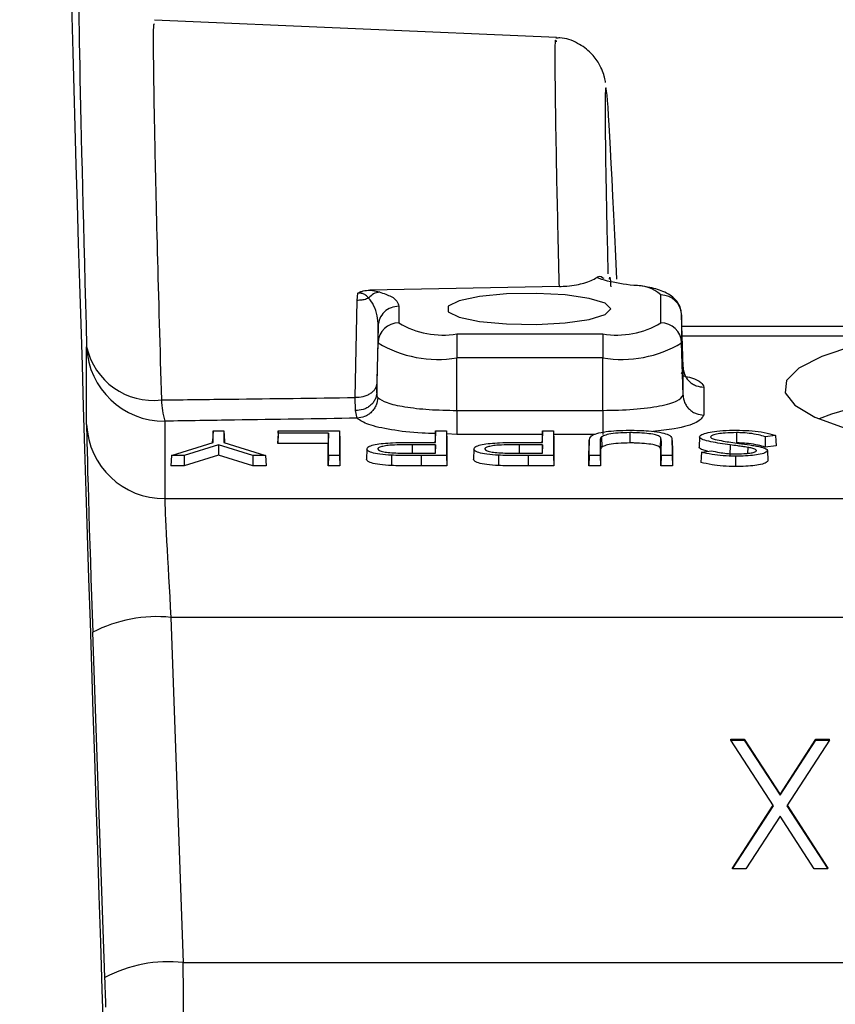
# Model space of a CAD drawing. Header units: inches. Extents: x 0.4 to 16.6, y 0.2 to 10.8.
# Tile 20 of 28: x 12.686 to 13.077, y 6.173 to 6.645. Entities that reach past the tile are written whole.
import ezdxf

# ---------------------------------------------------------------- set-up
doc = ezdxf.new("R2010")
doc.units = ezdxf.units.IN
doc.header["$MEASUREMENT"] = 0
doc.layers.add('SLD-0', color=7, linetype='Continuous', lineweight=25)
doc.styles.add('SLDTEXTSTYLE0', font='TXT', dxfattribs={"width": 0.75})
doc.dimstyles.new('SLDDIMSTYLE0', dxfattribs={"dimtxt": 0.1458333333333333, "dimasz": 0.13, "dimexe": 0, "dimexo": 0.0625, "dimgap": 0.03645833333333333, "dimtad": 0, "dimtih": 1, "dimtoh": 1, "dimdec": 1, "dimlfac": 2, "dimrnd": 1e-09, "dimzin": 12, "dimdsep": 46, "dimtxsty": 'SLDTEXTSTYLE0', "dimsah": 1, "dimcen": 0.09, "dimadec": 0, "dimazin": 3, "dimtfac": 1, "dimtdec": 1, "dimtofl": 0, "dimtmove": 0, "dimatfit": 3, "dimfxl": 0, "dimfrac": 2, "dimtolj": 1, "dimtzin": 12, "dimarcsym": 0})

# ---------------------------------------------------------------- blocks, each defined once
blk = doc.blocks.new('_D_7')
at = {"layer": 'SLD-0'}
for p, q in [((10.46279533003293, 7.186653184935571), (10.46279533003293, 9.3558605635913)), ((13.74325259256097, 5.499658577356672), (13.74325259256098, 9.355860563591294)), ((10.46279533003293, 9.2308605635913), (11.8079245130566, 9.230860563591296)), ((11.9774541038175, 9.230860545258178), (11.93309646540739, 9.230860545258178)), ((11.93309646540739, 9.230860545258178), (11.93309646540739, 8.999147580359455)), ((12.30071800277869, 9.230860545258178), (12.3450756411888, 9.230860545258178)), ((12.3450756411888, 9.230860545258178), (12.3450756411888, 8.999147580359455)), ((13.74325259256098, 9.230860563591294), (12.47024762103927, 9.230860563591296)), ((11.93309646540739, 8.999147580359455), (11.9774541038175, 8.999147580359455)), ((12.3450756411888, 8.999147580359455), (12.30071800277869, 8.999147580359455))]:
    blk.add_line(p, q, dxfattribs=at)
for points in [[(10.46279533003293, 9.2308605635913), (10.59279533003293, 9.2108605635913), (10.59279533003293, 9.2508605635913)], [(13.74325259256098, 9.230860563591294), (13.61325259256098, 9.250860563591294), (13.61325259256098, 9.210860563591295)]]:
    blk.add_solid(points, dxfattribs=at)
at = {"layer": 'SLD-0', "char_height": 0.1458333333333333, "attachment_point": 1, "style": 'SLDTEXTSTYLE0'}
for s, insert in [('6.6', (12.00446028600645, 9.448421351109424)), ('167', (11.9774541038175, 9.187136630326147))]:
    blk.add_mtext(s, dxfattribs=dict(at, insert=insert))

msp = doc.modelspace()

# ---------------------------------------------------------------- linework, layer by layer
at = {"color": 7, "linetype": 'Continuous', "lineweight": 25}
for p, q in [((12.94350402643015, 6.636150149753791), (12.75091719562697, 6.64455867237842)), ((12.96637621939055, 6.520752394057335), (12.96586997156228, 6.520989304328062)), ((12.94493075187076, 6.516958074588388), (12.85411796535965, 6.515193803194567)), ((12.84705636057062, 6.463726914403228), (12.84799833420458, 6.51029594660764)), ((12.84799833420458, 6.51029594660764), (12.84833962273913, 6.513677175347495)), ((12.99355376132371, 6.499513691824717), (12.99355376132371, 6.512870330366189)), ((12.86803689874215, 6.507503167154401), (12.86803689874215, 6.499513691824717)), ((13.00422111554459, 6.478184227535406), (13.00354984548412, 6.503347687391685)), ((13.00355033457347, 6.503311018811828), (13.00355033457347, 6.489954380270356)), ((13.004218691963, 6.478256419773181), (13.00355033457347, 6.503311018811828)), ((12.85804033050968, 6.497943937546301), (12.85748912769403, 6.470649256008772)), ((12.85804032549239, 6.489954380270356), (12.85804032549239, 6.497943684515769)), ((13.18232509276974, 6.497765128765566), (13.00369876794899, 6.497765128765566)), ((12.89579533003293, 6.494217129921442), (12.96579533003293, 6.494217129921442)), ((12.89579533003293, 6.494217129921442), (12.89579533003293, 6.482750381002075)), ((12.96579533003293, 6.494217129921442), (12.96579533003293, 6.482750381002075)), ((12.71837270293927, 6.450833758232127), (12.71837270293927, 6.487956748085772)), ((12.85740271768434, 6.466052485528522), (12.85804032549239, 6.489954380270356)), ((13.00421869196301, 6.464899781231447), (13.00355033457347, 6.489954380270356)), ((12.96579533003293, 6.482750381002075), (12.89579533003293, 6.482750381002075)), ((12.89579533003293, 6.45756825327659), (12.89579533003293, 6.482750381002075)), ((12.96579533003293, 6.457568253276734), (12.96579533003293, 6.482750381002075)), ((13.004218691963, 6.464899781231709), (13.004218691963, 6.478256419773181)), ((12.85748912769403, 6.470649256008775), (12.85740271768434, 6.466052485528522)), ((13.01421526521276, 6.468697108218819), (13.01421526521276, 6.455340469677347)), ((12.84717552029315, 6.457462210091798), (12.8470563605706, 6.463726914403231)), ((12.84802849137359, 6.45382814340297), (12.84717552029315, 6.457462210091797)), ((12.89579533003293, 6.457568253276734), (12.96579533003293, 6.457568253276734)), ((12.75584985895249, 6.452430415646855), (12.75584985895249, 6.415307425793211)), ((12.77895086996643, 6.447770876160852), (12.77877626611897, 6.442896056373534)), ((12.77895086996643, 6.44212587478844), (12.77895086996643, 6.447770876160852)), ((12.77895086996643, 6.447770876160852), (12.78421063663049, 6.447770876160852)), ((12.78421063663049, 6.447770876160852), (12.78421063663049, 6.44212587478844)), ((12.78421063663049, 6.447770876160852), (12.78438524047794, 6.442896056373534)), ((12.81020086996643, 6.447770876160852), (12.81002626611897, 6.442896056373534)), ((12.81020086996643, 6.44661437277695), (12.81002626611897, 6.441672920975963)), ((12.81020086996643, 6.44661437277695), (12.81020086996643, 6.447770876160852)), ((12.81020086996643, 6.447770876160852), (12.83949909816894, 6.447770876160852)), ((12.83423933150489, 6.44661437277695), (12.81020086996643, 6.44661437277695)), ((12.83423933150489, 6.44661437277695), (12.83406472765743, 6.441672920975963)), ((12.83423933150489, 6.435911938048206), (12.83423933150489, 6.44661437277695)), ((12.83949909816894, 6.447770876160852), (12.83949909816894, 6.435911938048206)), ((12.83949909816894, 6.447770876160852), (12.8396737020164, 6.442896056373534)), ((12.88552138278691, 6.447770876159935), (12.88534677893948, 6.442896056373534)), ((12.88552138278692, 6.442266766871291), (12.88552138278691, 6.447770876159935)), ((12.88552138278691, 6.447770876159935), (12.89078114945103, 6.447770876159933)), ((12.89078114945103, 6.447770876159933), (12.890781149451, 6.435911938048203)), ((12.89078114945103, 6.447770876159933), (12.89095575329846, 6.442896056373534)), ((12.93680343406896, 6.447770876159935), (12.93662883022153, 6.442896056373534)), ((12.93680343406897, 6.442266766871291), (12.93680343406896, 6.447770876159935)), ((12.93680343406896, 6.447770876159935), (12.94206320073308, 6.447770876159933)), ((12.94206320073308, 6.447770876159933), (12.94206320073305, 6.435911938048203)), ((12.94206320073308, 6.447770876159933), (12.94223780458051, 6.442896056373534)), ((12.96514371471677, 6.444884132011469), (12.96531222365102, 6.43996722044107)), ((12.97879578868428, 6.446920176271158), (12.97879629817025, 6.441978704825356)), ((12.99344221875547, 6.444615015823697), (12.99326945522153, 6.439702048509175)), ((13.01212403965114, 6.444883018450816), (13.01194934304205, 6.43997438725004)), ((13.02980466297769, 6.446920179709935), (13.02980290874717, 6.441978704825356)), ((13.04857395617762, 6.445515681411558), (13.04358500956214, 6.444944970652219)), ((12.75905549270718, 6.435911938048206), (12.77895086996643, 6.44212587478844)), ((12.78156811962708, 6.44106677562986), (12.76506903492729, 6.435911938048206)), ((12.77877626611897, 6.442071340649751), (12.77877626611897, 6.442896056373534)), ((12.78156811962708, 6.44106677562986), (12.7815682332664, 6.43609475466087)), ((12.79809239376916, 6.435911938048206), (12.78156811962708, 6.44106677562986)), ((12.78421063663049, 6.44212587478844), (12.80410601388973, 6.435911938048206)), ((12.78438524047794, 6.442896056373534), (12.78438524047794, 6.442071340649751)), ((12.81002626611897, 6.441672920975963), (12.81002626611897, 6.442896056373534)), ((12.83406472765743, 6.441672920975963), (12.81002626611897, 6.441672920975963)), ((12.83406472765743, 6.430970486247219), (12.83406472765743, 6.441672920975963)), ((12.8396737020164, 6.442896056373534), (12.8396737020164, 6.430970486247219)), ((12.85266883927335, 6.439077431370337), (12.85249421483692, 6.434169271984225)), ((12.88552138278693, 6.441109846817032), (12.87440541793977, 6.441136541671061)), ((12.88087741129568, 6.442266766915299), (12.88552138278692, 6.442266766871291)), ((12.88534677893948, 6.442266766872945), (12.88534677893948, 6.442896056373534)), ((12.88552138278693, 6.441109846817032), (12.88537856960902, 6.437068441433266)), ((12.88552138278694, 6.437068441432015), (12.88552138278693, 6.441109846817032)), ((12.89095575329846, 6.442896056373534), (12.89095575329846, 6.430970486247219)), ((12.9039508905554, 6.43907743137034), (12.90377626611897, 6.434169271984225)), ((12.93680343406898, 6.441109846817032), (12.92568746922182, 6.441136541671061)), ((12.93215946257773, 6.442266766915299), (12.93680343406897, 6.442266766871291)), ((12.93662883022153, 6.442266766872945), (12.93662883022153, 6.442896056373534)), ((12.93680343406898, 6.441109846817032), (12.93666062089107, 6.437068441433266)), ((12.93680343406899, 6.437068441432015), (12.93680343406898, 6.441109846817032)), ((12.94223780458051, 6.442896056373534), (12.94223780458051, 6.430970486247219)), ((12.95923933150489, 6.443081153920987), (12.95906472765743, 6.438173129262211)), ((12.95923933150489, 6.435911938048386), (12.95923933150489, 6.443081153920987)), ((12.96449909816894, 6.443024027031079), (12.96449909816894, 6.43591193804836)), ((12.96449909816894, 6.443024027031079), (12.9646737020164, 6.438115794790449)), ((12.99369445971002, 6.443023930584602), (12.99351985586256, 6.438115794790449)), ((12.99369445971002, 6.435911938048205), (12.99369445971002, 6.443023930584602)), ((12.99912603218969, 6.438337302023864), (12.99895143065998, 6.443245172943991)), ((12.99895422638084, 6.443081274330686), (12.99895422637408, 6.435911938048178)), ((12.99895422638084, 6.443081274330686), (12.99912883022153, 6.438173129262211)), ((13.0267747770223, 6.441061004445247), (13.02667290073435, 6.436125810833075)), ((13.03519323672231, 6.43987096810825), (13.03512404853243, 6.437012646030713)), ((13.04880831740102, 6.440595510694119), (13.04352486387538, 6.439991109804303)), ((12.75905549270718, 6.435911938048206), (12.75874421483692, 6.430970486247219)), ((12.76506903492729, 6.435911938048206), (12.75905549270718, 6.435911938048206)), ((12.76506903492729, 6.435911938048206), (12.76516699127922, 6.430970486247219)), ((12.7815682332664, 6.43609475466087), (12.76516699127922, 6.430970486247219)), ((12.79799451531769, 6.430970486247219), (12.7815682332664, 6.43609475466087)), ((12.79809239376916, 6.435911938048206), (12.79799451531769, 6.430970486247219)), ((12.80410601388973, 6.435911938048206), (12.79809239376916, 6.435911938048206)), ((12.80410601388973, 6.435911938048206), (12.80441729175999, 6.430970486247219)), ((12.83423933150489, 6.435911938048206), (12.83406472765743, 6.430970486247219)), ((12.83949909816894, 6.435911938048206), (12.83423933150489, 6.435911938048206)), ((12.83949909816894, 6.435911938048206), (12.8396737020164, 6.430970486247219)), ((12.86450634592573, 6.436090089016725), (12.86446336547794, 6.431149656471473)), ((12.87391555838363, 6.437068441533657), (12.88552138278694, 6.437068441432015)), ((12.87869864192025, 6.435911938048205), (12.87869864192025, 6.430970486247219)), ((12.890781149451, 6.435911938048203), (12.87869864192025, 6.435911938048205)), ((12.890781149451, 6.435911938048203), (12.89095575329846, 6.430970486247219)), ((12.91578839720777, 6.436090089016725), (12.91574541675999, 6.431149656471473)), ((12.92519760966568, 6.437068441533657), (12.93680343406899, 6.437068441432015)), ((12.9299806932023, 6.435911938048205), (12.9299806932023, 6.430970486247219)), ((12.94206320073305, 6.435911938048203), (12.9299806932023, 6.435911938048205)), ((12.94206320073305, 6.435911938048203), (12.94223780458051, 6.430970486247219)), ((12.95906472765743, 6.430970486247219), (12.95906472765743, 6.438173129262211)), ((12.95923933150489, 6.435911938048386), (12.95906472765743, 6.430970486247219)), ((12.96449909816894, 6.43591193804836), (12.95923933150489, 6.435911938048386)), ((12.96449909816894, 6.43591193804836), (12.9646737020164, 6.430970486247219)), ((12.9646737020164, 6.438115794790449), (12.9646737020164, 6.430970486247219)), ((12.99351985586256, 6.430970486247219), (12.99351985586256, 6.438115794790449)), ((12.99369445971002, 6.435911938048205), (12.99351985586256, 6.430970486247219)), ((12.99895422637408, 6.435911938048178), (12.99369445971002, 6.435911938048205)), ((12.99895422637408, 6.435911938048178), (12.99912883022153, 6.430970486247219)), ((12.99911431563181, 6.438337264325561), (12.99912883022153, 6.438173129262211)), ((12.99912883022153, 6.438173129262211), (12.99912883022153, 6.430970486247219)), ((13.01299273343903, 6.437584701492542), (13.01778925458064, 6.438278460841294)), ((13.0294020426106, 6.435606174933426), (13.02940226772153, 6.430664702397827)), ((13.04462723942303, 6.438356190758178), (13.04480190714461, 6.433447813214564)), ((12.76516699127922, 6.430970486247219), (12.75874421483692, 6.430970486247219)), ((12.80441729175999, 6.430970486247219), (12.79799451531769, 6.430970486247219)), ((12.8396737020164, 6.430970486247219), (12.83406472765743, 6.430970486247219)), ((12.89095575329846, 6.430970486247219), (12.87869864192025, 6.430970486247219)), ((12.94223780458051, 6.430970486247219), (12.9299806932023, 6.430970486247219)), ((12.9646737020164, 6.430970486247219), (12.95906472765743, 6.430970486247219)), ((12.99912883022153, 6.430970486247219), (12.99351985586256, 6.430970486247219)), ((12.75584985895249, 6.415307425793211), (13.4963587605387, 6.415307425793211)), ((12.75879878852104, 6.358404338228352), (12.76464011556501, 6.193089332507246)), ((13.4963587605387, 6.358404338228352), (12.75879878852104, 6.358404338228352)), ((12.72716295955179, 6.185938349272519), (12.72132163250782, 6.351253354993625)), ((13.02711968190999, 6.300044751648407), (13.03359253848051, 6.300044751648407)), ((13.02711968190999, 6.299653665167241), (13.02711968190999, 6.300044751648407)), ((13.04751481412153, 6.268170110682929), (13.02711968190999, 6.299653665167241)), ((13.02711968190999, 6.299653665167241), (13.03359253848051, 6.299653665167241)), ((13.03359253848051, 6.300044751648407), (13.05075750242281, 6.273557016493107)), ((13.03359253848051, 6.299653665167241), (13.03359253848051, 6.300044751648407)), ((13.03359253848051, 6.299653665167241), (13.05075750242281, 6.27316593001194)), ((13.05075750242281, 6.273557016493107), (13.06792246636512, 6.300044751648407)), ((13.05075750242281, 6.27316593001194), (13.06792246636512, 6.299653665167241)), ((13.07439532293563, 6.299653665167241), (13.05398767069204, 6.268170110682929)), ((13.06792246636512, 6.300044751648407), (13.07439532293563, 6.300044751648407)), ((13.06792246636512, 6.299653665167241), (13.06792246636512, 6.300044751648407)), ((13.06792246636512, 6.299653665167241), (13.07439532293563, 6.299653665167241)), ((13.07439532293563, 6.299653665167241), (13.07439532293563, 6.300044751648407)), ((13.05075750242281, 6.27316593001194), (13.05075750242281, 6.273557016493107)), ((13.02792096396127, 6.238314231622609), (13.04738814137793, 6.268365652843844)), ((13.02792096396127, 6.237923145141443), (13.04751481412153, 6.268170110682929)), ((13.05398767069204, 6.268170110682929), (13.07359404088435, 6.237923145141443)), ((13.05411442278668, 6.268365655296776), (13.07359404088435, 6.238314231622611)), ((13.05075750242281, 6.263174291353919), (13.03439382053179, 6.237923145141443)), ((13.06712118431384, 6.237923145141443), (13.05075750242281, 6.263174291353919)), ((13.02792096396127, 6.237923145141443), (13.02792096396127, 6.238314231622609)), ((13.03439382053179, 6.237923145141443), (13.02792096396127, 6.237923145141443)), ((13.07359404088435, 6.237923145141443), (13.06712118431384, 6.237923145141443)), ((13.07359404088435, 6.237923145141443), (13.07359404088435, 6.238314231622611)), ((12.76464011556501, 6.193089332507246), (13.50226966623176, 6.193089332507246))]:
    msp.add_line(p, q, dxfattribs=at)
at = {"color": 8, "linetype": 'Continuous', "lineweight": 25}
for p, q in [((13.00381884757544, 6.493263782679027), (13.10639354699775, 6.493263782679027)), ((12.89579533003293, 6.446101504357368), (12.89083492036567, 6.446269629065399)), ((12.93674364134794, 6.446101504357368), (12.89579533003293, 6.446101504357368)), ((12.96203973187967, 6.446101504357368), (12.9421229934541, 6.446101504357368)), ((12.87440541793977, 6.441136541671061), (12.87440447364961, 6.437068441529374)), ((12.92568746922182, 6.441136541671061), (12.92568652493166, 6.437068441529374))]:
    msp.add_line(p, q, dxfattribs=at)
at = {"color": 7, "linetype": 'Continuous', "lineweight": 25, "flags": 128}
for points in [[(12.96954533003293, 6.506192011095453), (12.96689486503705, 6.508897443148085), (12.95930143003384, 6.511237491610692), (12.94779056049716, 6.512896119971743), (12.93391686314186, 6.513649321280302), (12.9195540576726, 6.513395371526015), (12.90664192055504, 6.512168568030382), (12.89692430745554, 6.510134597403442), (12.89171363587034, 6.507568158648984), (12.89171363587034, 6.504815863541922), (12.89692430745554, 6.502249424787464), (12.90664192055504, 6.500215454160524), (12.9195540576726, 6.498988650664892), (12.93391686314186, 6.498734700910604), (12.94779056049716, 6.499487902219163), (12.95930143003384, 6.501146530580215), (12.96689486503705, 6.503486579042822), (12.96954533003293, 6.506192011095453)], [(13.08637669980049, 6.488651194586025), (13.07067252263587, 6.483466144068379), (13.05972103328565, 6.477853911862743), (13.05382908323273, 6.471971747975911), (13.05316175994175, 6.465984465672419), (13.05773776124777, 6.460059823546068), (13.06742887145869, 6.454363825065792), (13.08196355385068, 6.449056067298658)], [(13.41117923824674, 6.453495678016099), (13.40519665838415, 6.455799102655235), (13.38825917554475, 6.460745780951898), (13.36728562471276, 6.465093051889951), (13.34284810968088, 6.468722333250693), (13.31561322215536, 6.471534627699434), (13.28632385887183, 6.473453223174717), (13.25577895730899, 6.474425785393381), (13.22481170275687, 6.474425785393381), (13.19426680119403, 6.473453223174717), (13.1649774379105, 6.471534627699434), (13.13774255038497, 6.468722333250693), (13.1133050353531, 6.465093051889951), (13.09233148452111, 6.460745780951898), (13.07539400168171, 6.455799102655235), (13.06941142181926, 6.453495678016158)], [(13.04358500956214, 6.444944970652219), (13.04355495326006, 6.442468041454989), (13.04352486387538, 6.439991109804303)], [(13.04857395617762, 6.445515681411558), (13.04869114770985, 6.443055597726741), (13.04880831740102, 6.440595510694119)], [(13.01299273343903, 6.437584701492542), (13.01287164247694, 6.435134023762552), (13.01275062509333, 6.432683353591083)]]:
    msp.add_lwpolyline(points, dxfattribs=at)
at = {"color": 7, "linetype": 'Continuous', "lineweight": 25}
for centre, radius, start, end in [((12.98215412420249, 6.500886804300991), 0.01653954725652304, 46.43040619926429, 95.43176537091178), ((12.99364158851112, 6.502955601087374), 0.00991511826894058, 2.054266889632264, 90.50752727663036), ((12.86794907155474, 6.489598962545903), 0.00991511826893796, 89.49247272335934, 177.9457331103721), ((12.88910838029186, 6.534558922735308), 0.04089224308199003, 238.9829667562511, 279.411624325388), ((12.972482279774, 6.534558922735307), 0.04089224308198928, 260.5883756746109, 301.0170332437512), ((12.99364158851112, 6.489598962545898), 0.009915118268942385, 2.054266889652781, 90.50752727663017), ((12.75552448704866, 6.489617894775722), 0.03718890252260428, 182.5601285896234, 270.5012967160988), ((12.75041731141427, 6.495192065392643), 0.03285128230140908, 192.7233995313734, 276.6368501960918), ((12.88670022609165, 6.537620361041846), 0.05561866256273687, 238.9829667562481, 279.4116243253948), ((12.97489043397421, 6.53762036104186), 0.0556186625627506, 260.588375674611, 301.0170332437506), ((12.80114346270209, 6.464941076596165), 0.04698964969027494, 182.9034192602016, 195.4408196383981), ((12.75552448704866, 6.452494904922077), 0.03718890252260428, 182.5601285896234, 270.5012967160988), ((12.7519728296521, 6.292396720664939), 0.06635962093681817, 84.09593327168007, 117.5094756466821), ((12.75781415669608, 6.127081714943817), 0.0663596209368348, 84.09593327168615, 117.5094756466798)]:
    msp.add_arc(centre, radius, start, end, dxfattribs=at)
for centre, major_axis, ratio, start_param, end_param in [((12.73748830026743, 6.021262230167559), (-0.03290049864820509, 0.959738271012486), 0.006655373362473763, 0.2332848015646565, 1.771715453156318), ((12.73780544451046, 6.012347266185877), (-0.02291318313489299, 0.6683989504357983), 0.006655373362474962, 0.06212977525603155, 0.778844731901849), ((12.98773304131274, 6.014382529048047), (-0.02048801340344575, 0.5976544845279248), 0.006655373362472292, 5.721878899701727, 6.835856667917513), ((12.7214282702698, 6.364941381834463), (-0.00299956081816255, 0.08749999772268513), 0.006655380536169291, 0.1917581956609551, 1.727647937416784), ((12.75890542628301, 6.366226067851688), (-0.002999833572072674, 0.04999998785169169), 0.01161878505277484, 0.1912892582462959, 1.727179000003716), ((12.76462488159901, 6.185267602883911), (-0.0004284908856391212, 0.04999999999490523), 0.00166567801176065, 3.333564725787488, 4.869454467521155), ((12.72714772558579, 6.183982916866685), (-0.0004285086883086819, 0.0124999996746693), 0.006655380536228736, 3.333350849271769, 4.869240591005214)]:
    msp.add_ellipse(centre, major_axis=major_axis, ratio=ratio, start_param=start_param, end_param=end_param, dxfattribs=at)
at = {"color": 8, "linetype": 'Continuous', "lineweight": 25}
for points, knots in [([(12.75081843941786, 6.64229730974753), (12.75067157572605, 6.642701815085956), (12.7502466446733, 6.643872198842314), (12.75026810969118, 6.626053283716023), (12.75084195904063, 6.590415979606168), (12.75211237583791, 6.53664696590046), (12.75351354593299, 6.487256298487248), (12.75421413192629, 6.462560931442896)], [0, 0, 0, 0, 0.1142447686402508, 0.3305524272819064, 0.5468601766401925, 0.7734297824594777, 1, 1, 1, 1]), ([(12.94493075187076, 6.516958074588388), (12.94470651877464, 6.526440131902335), (12.94403271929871, 6.554932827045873), (12.94326605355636, 6.593012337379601), (12.94290702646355, 6.622758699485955), (12.94296190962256, 6.636635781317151), (12.94331993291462, 6.634702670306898), (12.94341776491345, 6.634174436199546)], [0, 0, 0, 0, 0.1278251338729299, 0.3841025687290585, 0.6473618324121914, 0.9036395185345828, 1, 1, 1, 1]), ([(12.96901071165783, 6.520447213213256), (12.96903491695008, 6.520803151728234), (12.96910986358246, 6.521905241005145), (12.96929713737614, 6.520847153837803), (12.96951490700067, 6.517758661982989), (12.96958625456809, 6.516746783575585)], [0, 0, 0, 0, 0.24285060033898, 0.7519361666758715, 1, 1, 1, 1]), ([(13.00402990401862, 6.474250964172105), (13.00552647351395, 6.473886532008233), (13.00951199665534, 6.472916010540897), (13.01326413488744, 6.470998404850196), (13.0138981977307, 6.46946426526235), (13.01421526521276, 6.468697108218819)], [0, 0, 0, 0, 0.2311288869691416, 0.6155207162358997, 1, 1, 1, 1]), ([(12.88547411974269, 6.446451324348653), (12.88332961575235, 6.446506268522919), (12.87555728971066, 6.446705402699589), (12.8639521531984, 6.44819316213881), (12.85252513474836, 6.45066729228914), (12.84952737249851, 6.45277452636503), (12.84802849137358, 6.453828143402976)], [0, 0, 0, 0, 0.112702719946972, 0.4084684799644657, 0.7042342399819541, 0.9999999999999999, 0.9999999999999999, 0.9999999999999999, 0.9999999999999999]), ([(13.01421526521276, 6.455340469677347), (13.01345879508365, 6.454140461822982), (13.01194585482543, 6.451740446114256), (13.00240716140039, 6.448893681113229), (12.99331131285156, 6.447889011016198), (12.98970265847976, 6.447490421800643)], [0, 0, 0, 0, 0.3762722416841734, 0.752544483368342, 1, 1, 1, 1])]:
    msp.add_open_spline(points, degree=3, knots=knots, dxfattribs=at)
at = {"color": 7, "linetype": 'Continuous', "lineweight": 25}
for points, knots in [([(12.96708829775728, 6.614731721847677), (12.96699570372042, 6.615338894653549), (12.9668487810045, 6.616302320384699), (12.9659452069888, 6.619587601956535), (12.96395883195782, 6.624006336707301), (12.96007884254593, 6.629266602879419), (12.95369308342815, 6.633804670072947), (12.94752016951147, 6.636291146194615), (12.94391852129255, 6.63594482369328), (12.94329516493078, 6.635884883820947)], [0, 0, 0, 0, 0.2407332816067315, 0.3819812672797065, 0.4937153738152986, 0.6266573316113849, 0.786665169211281, 0.9630770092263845, 1, 1, 1, 1]), ([(12.94493075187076, 6.516958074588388), (12.94614618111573, 6.517007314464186), (12.94923464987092, 6.517132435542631), (12.95331045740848, 6.51774392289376), (12.95878469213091, 6.519051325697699), (12.96113993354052, 6.520293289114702), (12.96284702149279, 6.521193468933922)], [0, 0, 0, 0, 0.12352891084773, 0.3138933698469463, 0.5027072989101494, 1, 1, 1, 1]), ([(12.96579554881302, 6.520910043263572), (12.9657233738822, 6.520994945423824), (12.96497650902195, 6.521873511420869), (12.96373728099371, 6.521683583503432), (12.96293324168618, 6.521240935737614), (12.96284702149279, 6.521193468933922)], [0, 0, 0, 0, 0.0871778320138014, 0.9021146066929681, 1, 1, 1, 1]), ([(12.98058848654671, 6.517352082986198), (12.97602185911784, 6.51802082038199), (12.96873827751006, 6.519087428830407), (12.96444756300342, 6.520621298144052), (12.96284702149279, 6.521193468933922)], [0, 0, 0, 0, 0.6269755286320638, 1, 1, 1, 1]), ([(12.84833968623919, 6.513677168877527), (12.8487242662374, 6.513903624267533), (12.8494906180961, 6.514354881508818), (12.85139068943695, 6.514991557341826), (12.85302704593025, 6.515112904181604), (12.85411796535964, 6.515193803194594)], [0, 0, 0, 0, 0.2513714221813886, 0.5009073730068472, 1, 1, 1, 1]), ([(12.85411796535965, 6.515193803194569), (12.85456324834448, 6.515130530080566), (12.85629634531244, 6.514884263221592), (12.857637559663, 6.514557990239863), (12.8586341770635, 6.514315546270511)], [0, 0, 0, 0, 0.256929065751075, 1, 1, 1, 1]), ([(13.00355376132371, 6.503054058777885), (13.00335901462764, 6.504604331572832), (13.00300008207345, 6.507461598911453), (13.00066373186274, 6.510790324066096), (12.99781822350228, 6.51314610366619), (12.99364802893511, 6.515159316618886), (12.98855687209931, 6.516521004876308), (12.98365732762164, 6.517203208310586), (12.98178164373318, 6.517464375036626)], [0, 0, 0, 0, 0.1379078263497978, 0.2541743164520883, 0.3730807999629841, 0.529243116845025, 0.8197809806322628, 1, 1, 1, 1]), ([(12.85353434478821, 6.511358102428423), (12.85319788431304, 6.51121508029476), (12.85216140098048, 6.510774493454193), (12.8502926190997, 6.510320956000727), (12.84874570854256, 6.510304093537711), (12.84799833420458, 6.51029594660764)], [0, 0, 0, 0, 0.1989905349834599, 0.6130003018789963, 1, 1, 1, 1]), ([(12.85353435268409, 6.511358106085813), (12.85353422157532, 6.511358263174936), (12.85310280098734, 6.51187517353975), (12.85249584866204, 6.512552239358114), (12.85137704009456, 6.513259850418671), (12.850627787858, 6.513561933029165), (12.84984382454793, 6.513718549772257), (12.84907684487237, 6.513752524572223), (12.84858385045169, 6.513710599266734), (12.84834006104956, 6.513677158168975), (12.84833968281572, 6.513677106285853)], [0, 0, 0, 0, 0.0001376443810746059, 0.4529263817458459, 0.6025124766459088, 0.7321865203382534, 0.8286299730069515, 0.9112817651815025, 0.9998623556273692, 1, 1, 1, 1]), ([(12.8580403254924, 6.497943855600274), (12.85804032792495, 6.497944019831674), (12.858090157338, 6.501308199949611), (12.85731095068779, 6.505885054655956), (12.85463358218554, 6.510239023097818), (12.85353448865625, 6.511357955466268), (12.8535343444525, 6.511358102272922)], [0, 0, 0, 0, 3.557933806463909e-05, 0.7288210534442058, 0.9999644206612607, 1, 1, 1, 1]), ([(12.85863417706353, 6.514315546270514), (12.86073302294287, 6.513602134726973), (12.86687853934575, 6.51151323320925), (12.86757698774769, 6.509095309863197), (12.86803689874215, 6.507503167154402)], [0, 0, 0, 0, 0.3415247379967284, 1, 1, 1, 1]), ([(13.00346197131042, 6.475074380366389), (13.00363813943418, 6.475243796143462), (13.00403740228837, 6.47562775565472), (13.00395264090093, 6.477910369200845), (13.0039052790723, 6.479185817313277)], [0, 0, 0, 0, 0.4412334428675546, 0.9999999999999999, 0.9999999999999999, 0.9999999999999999, 0.9999999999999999]), ([(13.004218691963, 6.478256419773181), (13.00438051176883, 6.477044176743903), (13.00462922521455, 6.475180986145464), (13.00589707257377, 6.472956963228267), (13.00718764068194, 6.471431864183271), (13.00877453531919, 6.470205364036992), (13.01107259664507, 6.469019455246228), (13.01297652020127, 6.468824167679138), (13.01421526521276, 6.468697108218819)], [0, 0, 0, 0, 0.2398152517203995, 0.3685907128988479, 0.4999999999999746, 0.631409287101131, 0.7601847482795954, 0.9999999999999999, 0.9999999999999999, 0.9999999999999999, 0.9999999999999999]), ([(12.85748912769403, 6.470649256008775), (12.85732417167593, 6.469737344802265), (12.85707023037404, 6.468333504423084), (12.8557394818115, 6.466675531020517), (12.85437934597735, 6.465549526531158), (12.85270904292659, 6.4646647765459), (12.85030291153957, 6.463843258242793), (12.84833480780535, 6.463772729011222), (12.8470563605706, 6.463726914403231)], [0, 0, 0, 0, 0.239154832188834, 0.3681665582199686, 0.4999999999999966, 0.6318334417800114, 0.7608451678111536, 1, 1, 1, 1]), ([(12.75421413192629, 6.462560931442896), (12.7653551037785, 6.462700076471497), (12.79630348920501, 6.463086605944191), (12.82725008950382, 6.463477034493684), (12.84705636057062, 6.463726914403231)], [0, 0, 0, 0, 0.3599855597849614, 1, 1, 1, 1]), ([(12.85740271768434, 6.466052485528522), (12.85723800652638, 6.464944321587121), (12.85698464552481, 6.463239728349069), (12.85568278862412, 6.46121405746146), (12.85435565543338, 6.459830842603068), (12.85272550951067, 6.458730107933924), (12.85037163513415, 6.457685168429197), (12.84843471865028, 6.457550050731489), (12.84717552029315, 6.457462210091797)], [0, 0, 0, 0, 0.2394845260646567, 0.3683784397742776, 0.4999999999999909, 0.6316215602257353, 0.760515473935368, 0.9999999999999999, 0.9999999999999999, 0.9999999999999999, 0.9999999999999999]), ([(12.85789022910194, 6.463699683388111), (12.85773059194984, 6.462482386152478), (12.85748523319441, 6.460611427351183), (12.85623448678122, 6.458347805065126), (12.85496132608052, 6.456782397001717), (12.85339583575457, 6.455506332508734), (12.85112877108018, 6.454248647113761), (12.84925052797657, 6.453993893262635), (12.84802849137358, 6.453828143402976)], [0, 0, 0, 0, 0.2398152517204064, 0.368590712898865, 0.5000000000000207, 0.6314092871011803, 0.7601847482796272, 1, 1, 1, 1]), ([(12.85740271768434, 6.466052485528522), (12.85741357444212, 6.465518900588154), (12.8574351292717, 6.46445952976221), (12.85773927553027, 6.46395171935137), (12.85789022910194, 6.463699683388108)], [0, 0, 0, 0, 0.5036809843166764, 0.9999999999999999, 0.9999999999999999, 0.9999999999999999, 0.9999999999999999]), ([(13.004218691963, 6.464899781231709), (13.00438051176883, 6.463687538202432), (13.00462922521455, 6.461824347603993), (13.00589707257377, 6.459600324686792), (13.00718764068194, 6.458075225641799), (13.00877453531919, 6.456848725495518), (13.01107259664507, 6.455662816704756), (13.01297652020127, 6.455467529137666), (13.01421526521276, 6.455340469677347)], [0, 0, 0, 0, 0.2398152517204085, 0.3685907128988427, 0.5000000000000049, 0.6314092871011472, 0.7601847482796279, 1, 1, 1, 1]), ([(12.8480284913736, 6.453828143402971), (12.82844344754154, 6.453529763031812), (12.79771814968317, 6.453061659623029), (12.76699084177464, 6.452598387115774), (12.75584985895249, 6.452430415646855)], [0, 0, 0, 0, 0.6374240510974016, 1, 1, 1, 1]), ([(12.89579533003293, 6.457568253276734), (12.89579533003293, 6.456325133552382), (12.89579533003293, 6.454414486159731), (12.89579533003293, 6.451948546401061), (12.89579533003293, 6.45017719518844), (12.89579533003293, 6.448647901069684), (12.89579533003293, 6.447023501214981), (12.89579533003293, 6.446464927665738), (12.89579533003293, 6.446101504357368)], [0, 0, 0, 0, 0.2398152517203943, 0.3685907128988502, 0.5000000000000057, 0.6314092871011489, 0.7601847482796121, 0.9999999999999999, 0.9999999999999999, 0.9999999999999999, 0.9999999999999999]), ([(12.96579533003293, 6.457568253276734), (12.96579533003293, 6.456325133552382), (12.96579533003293, 6.45441448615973), (12.96579533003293, 6.451948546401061), (12.96579533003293, 6.45017719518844), (12.96579533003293, 6.448647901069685), (12.96579533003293, 6.44702350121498), (12.96579533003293, 6.446464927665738), (12.96579533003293, 6.446101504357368)], [0, 0, 0, 0, 0.2398152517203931, 0.3685907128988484, 0.5000000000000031, 0.6314092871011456, 0.7601847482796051, 1, 1, 1, 1]), ([(12.95923933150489, 6.443081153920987), (12.95932054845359, 6.443853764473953), (12.95944519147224, 6.445039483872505), (12.96257170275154, 6.446549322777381), (12.96697594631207, 6.447406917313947), (12.97241582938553, 6.447989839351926), (12.97639500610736, 6.448046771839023), (12.97848333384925, 6.44807665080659)], [0, 0, 0, 0, 0.3277440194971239, 0.5029861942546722, 0.6784194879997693, 0.8312300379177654, 1, 1, 1, 1]), ([(12.96514371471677, 6.444884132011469), (12.96497309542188, 6.444694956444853), (12.96463250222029, 6.444317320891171), (12.96452804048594, 6.443694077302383), (12.96450944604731, 6.443263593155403), (12.96449909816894, 6.443024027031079)], [0, 0, 0, 0, 0.3080446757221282, 0.6149241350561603, 1, 1, 1, 1]), ([(12.97879578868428, 6.446920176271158), (12.97684803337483, 6.446875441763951), (12.97310012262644, 6.446789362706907), (12.96865989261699, 6.446190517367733), (12.96617485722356, 6.445510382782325), (12.96543098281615, 6.445058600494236), (12.96514371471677, 6.444884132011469)], [0, 0, 0, 0, 0.3122245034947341, 0.6007887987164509, 0.8458333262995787, 0.9999999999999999, 0.9999999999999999, 0.9999999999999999, 0.9999999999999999]), ([(12.97848333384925, 6.448076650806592), (12.98165880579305, 6.448019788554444), (12.98691589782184, 6.447925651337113), (12.99311084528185, 6.447143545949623), (12.9964335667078, 6.446348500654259), (12.99748490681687, 6.445780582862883), (12.99784735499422, 6.445584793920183)], [0, 0, 0, 0, 0.3759320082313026, 0.6223670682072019, 0.8698115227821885, 1, 1, 1, 1]), ([(12.99344221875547, 6.444615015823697), (12.99310172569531, 6.444939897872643), (12.9925152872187, 6.445499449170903), (12.98967159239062, 6.446213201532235), (12.98572050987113, 6.446659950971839), (12.98186683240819, 6.446897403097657), (12.9794922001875, 6.446915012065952), (12.97879578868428, 6.446920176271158)], [0, 0, 0, 0, 0.2471023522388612, 0.4255896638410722, 0.6580401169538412, 0.899712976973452, 1, 1, 1, 1]), ([(12.99369445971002, 6.443023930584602), (12.99369064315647, 6.443214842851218), (12.99368343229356, 6.44357554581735), (12.99365101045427, 6.444106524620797), (12.99351184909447, 6.444445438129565), (12.99344221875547, 6.444615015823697)], [0, 0, 0, 0, 0.3597121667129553, 0.6796275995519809, 1, 1, 1, 1]), ([(12.99784735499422, 6.445584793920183), (12.99816276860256, 6.44527800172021), (12.99874426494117, 6.444712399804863), (12.99889984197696, 6.443871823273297), (12.99893608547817, 6.44334497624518), (12.99895422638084, 6.443081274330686)], [0, 0, 0, 0, 0.3718876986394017, 0.6856119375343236, 1, 1, 1, 1]), ([(13.01212403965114, 6.444883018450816), (13.01233521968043, 6.445270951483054), (13.01274279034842, 6.44601964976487), (13.01605596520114, 6.446950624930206), (13.02052786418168, 6.447678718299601), (13.02542631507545, 6.448040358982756), (13.02868529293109, 6.448067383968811), (13.02980307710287, 6.448076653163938)], [0, 0, 0, 0, 0.2245636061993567, 0.4334005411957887, 0.6370537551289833, 0.875514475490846, 1, 1, 1, 1]), ([(13.0267747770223, 6.441061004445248), (13.02353710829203, 6.4415197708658), (13.01857655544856, 6.442222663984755), (13.01350625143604, 6.443507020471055), (13.01225469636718, 6.444371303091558), (13.01213688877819, 6.444832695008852), (13.01212403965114, 6.444883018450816)], [0, 0, 0, 0, 0.4682551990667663, 0.717431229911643, 0.9691805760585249, 1, 1, 1, 1]), ([(13.02980466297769, 6.446920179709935), (13.02796931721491, 6.446881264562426), (13.02479473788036, 6.446813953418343), (13.02081820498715, 6.446364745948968), (13.01837091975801, 6.445779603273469), (13.01747669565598, 6.44523813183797), (13.01740236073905, 6.444941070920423), (13.01738351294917, 6.444865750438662)], [0, 0, 0, 0, 0.3013486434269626, 0.5212397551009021, 0.7429180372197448, 0.934816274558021, 1, 1, 1, 1]), ([(13.01738351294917, 6.444865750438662), (13.01748658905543, 6.444672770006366), (13.01765222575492, 6.444362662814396), (13.01860800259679, 6.443969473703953), (13.01930562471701, 6.44377426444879), (13.01965859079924, 6.443675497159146)], [0, 0, 0, 0, 0.4487311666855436, 0.7210822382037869, 1, 1, 1, 1]), ([(13.02980307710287, 6.448076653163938), (13.03183570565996, 6.448042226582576), (13.03611513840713, 6.447969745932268), (13.04234897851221, 6.447262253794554), (13.04615057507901, 6.446335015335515), (13.04803872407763, 6.445696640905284), (13.04857395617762, 6.445515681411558)], [0, 0, 0, 0, 0.2495556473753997, 0.5254066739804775, 0.8654674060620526, 1, 1, 1, 1]), ([(13.04358500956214, 6.444944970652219), (13.04256380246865, 6.445257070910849), (13.04051224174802, 6.445884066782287), (13.03652538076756, 6.446582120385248), (13.03264764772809, 6.446891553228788), (13.03049945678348, 6.446913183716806), (13.02980466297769, 6.446920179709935)], [0, 0, 0, 0, 0.3200974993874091, 0.6430619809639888, 0.8845548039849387, 1, 1, 1, 1]), ([(12.85266883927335, 6.439077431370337), (12.85281463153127, 6.439466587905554), (12.85307616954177, 6.440164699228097), (12.85570332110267, 6.441058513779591), (12.85937539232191, 6.44168500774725), (12.86274246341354, 6.441954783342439), (12.86466353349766, 6.442054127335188), (12.86500502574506, 6.442071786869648)], [0, 0, 0, 0, 0.2798761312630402, 0.5020722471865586, 0.7241605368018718, 0.9509663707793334, 0.9999999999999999, 0.9999999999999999, 0.9999999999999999, 0.9999999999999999]), ([(12.86450634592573, 6.436090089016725), (12.86257698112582, 6.436224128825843), (12.85881669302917, 6.436485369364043), (12.85484045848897, 6.437308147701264), (12.85290858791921, 6.438215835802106), (12.85274325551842, 6.438809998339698), (12.85266883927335, 6.439077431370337)], [0, 0, 0, 0, 0.2874197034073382, 0.5601744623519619, 0.8020341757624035, 1, 1, 1, 1]), ([(12.87440541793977, 6.441136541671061), (12.8724032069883, 6.441130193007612), (12.8687909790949, 6.441118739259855), (12.86405592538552, 6.440925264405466), (12.86078436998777, 6.440497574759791), (12.85874194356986, 6.439952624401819), (12.85800075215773, 6.439447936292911), (12.85794243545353, 6.439152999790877), (12.85792842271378, 6.439082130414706)], [0, 0, 0, 0, 0.2696260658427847, 0.4864376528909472, 0.6392336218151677, 0.7919255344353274, 0.9500024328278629, 0.9999999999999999, 0.9999999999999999, 0.9999999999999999, 0.9999999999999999]), ([(12.85792842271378, 6.439082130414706), (12.85807934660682, 6.43882740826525), (12.85837423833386, 6.438329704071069), (12.86059610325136, 6.43771623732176), (12.86371385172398, 6.437278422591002), (12.86834185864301, 6.437085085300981), (12.87179795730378, 6.437074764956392), (12.87391555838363, 6.437068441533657)], [0, 0, 0, 0, 0.1830990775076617, 0.3577591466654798, 0.5219555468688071, 0.7070953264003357, 1, 1, 1, 1]), ([(12.86500502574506, 6.442071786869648), (12.86699308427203, 6.442128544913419), (12.8706138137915, 6.442231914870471), (12.87592719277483, 6.442260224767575), (12.8792266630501, 6.442264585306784), (12.88087741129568, 6.442266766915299)], [0, 0, 0, 0, 0.3782882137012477, 0.6889532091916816, 1, 1, 1, 1]), ([(12.9039508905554, 6.43907743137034), (12.90409668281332, 6.439466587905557), (12.90435822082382, 6.440164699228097), (12.90698537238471, 6.441058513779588), (12.91065744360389, 6.441685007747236), (12.91402451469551, 6.441954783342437), (12.91594558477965, 6.442054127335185), (12.91628707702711, 6.442071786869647)], [0, 0, 0, 0, 0.2798761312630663, 0.5020722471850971, 0.7241605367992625, 0.9509663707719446, 1, 1, 1, 1]), ([(12.91578839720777, 6.436090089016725), (12.91385903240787, 6.436224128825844), (12.91009874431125, 6.436485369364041), (12.90612250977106, 6.437308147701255), (12.90419063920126, 6.438215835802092), (12.90402530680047, 6.438809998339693), (12.9039508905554, 6.43907743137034)], [0, 0, 0, 0, 0.2874197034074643, 0.5601744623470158, 0.8020341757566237, 1, 1, 1, 1]), ([(12.92568746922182, 6.441136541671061), (12.92368525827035, 6.441130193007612), (12.92007303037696, 6.441118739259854), (12.91533797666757, 6.440925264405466), (12.91206642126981, 6.440497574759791), (12.91002399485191, 6.439952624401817), (12.90928280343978, 6.439447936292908), (12.90922448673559, 6.439152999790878), (12.90921047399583, 6.439082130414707)], [0, 0, 0, 0, 0.2696260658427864, 0.4864376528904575, 0.6392336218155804, 0.7919255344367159, 0.9500024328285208, 1, 1, 1, 1]), ([(12.90921047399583, 6.439082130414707), (12.90936139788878, 6.438827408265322), (12.90965628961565, 6.438329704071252), (12.91187815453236, 6.437716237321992), (12.91499590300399, 6.43727842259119), (12.91962390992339, 6.437085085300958), (12.9230800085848, 6.437074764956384), (12.92519760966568, 6.437068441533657)], [0, 0, 0, 0, 0.1830990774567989, 0.3577591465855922, 0.521955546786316, 0.7070953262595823, 1, 1, 1, 1]), ([(12.91628707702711, 6.442071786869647), (12.91827513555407, 6.442128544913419), (12.92189586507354, 6.442231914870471), (12.92720924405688, 6.442260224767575), (12.93050871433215, 6.442264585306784), (12.93215946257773, 6.442266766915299)], [0, 0, 0, 0, 0.3782882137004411, 0.6889532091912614, 1, 1, 1, 1]), ([(12.96531222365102, 6.43996722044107), (12.96514293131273, 6.439777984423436), (12.9648050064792, 6.439400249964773), (12.96470187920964, 6.43877995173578), (12.96468374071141, 6.438352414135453), (12.9646737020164, 6.438115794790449)], [0, 0, 0, 0, 0.3095355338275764, 0.6178646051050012, 1, 1, 1, 1]), ([(12.97879629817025, 6.441978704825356), (12.97688001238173, 6.441934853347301), (12.97318566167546, 6.441850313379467), (12.96880027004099, 6.441261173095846), (12.96633575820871, 6.44058867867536), (12.96559837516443, 6.440140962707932), (12.96531222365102, 6.43996722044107)], [0, 0, 0, 0, 0.3109808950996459, 0.5995308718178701, 0.8445925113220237, 1, 1, 1, 1]), ([(12.99326945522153, 6.439702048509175), (12.99293597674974, 6.440021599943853), (12.99236165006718, 6.440571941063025), (12.9895770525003, 6.441275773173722), (12.98569282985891, 6.441716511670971), (12.98187832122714, 6.441955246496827), (12.97951111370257, 6.441973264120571), (12.97879629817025, 6.441978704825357)], [0, 0, 0, 0, 0.24598289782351, 0.423639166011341, 0.6550531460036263, 0.8958378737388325, 1, 1, 1, 1]), ([(12.99351985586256, 6.438115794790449), (12.99351605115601, 6.438306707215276), (12.99350887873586, 6.438666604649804), (12.99347644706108, 6.439195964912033), (12.99333848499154, 6.439533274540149), (12.99326945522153, 6.439702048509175)], [0, 0, 0, 0, 0.3608102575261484, 0.6801793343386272, 1, 1, 1, 1]), ([(13.0159609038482, 6.438014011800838), (13.01515375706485, 6.438207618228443), (13.01297999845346, 6.438729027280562), (13.01208536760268, 6.439456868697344), (13.01196275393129, 6.439923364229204), (13.01194934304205, 6.43997438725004)], [0, 0, 0, 0, 0.344700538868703, 0.9283265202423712, 1, 1, 1, 1]), ([(13.01965859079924, 6.443675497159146), (13.02090288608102, 6.443406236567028), (13.02319513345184, 6.442910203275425), (13.02712963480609, 6.442302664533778), (13.02968538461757, 6.441945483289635), (13.03096576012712, 6.441766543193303)], [0, 0, 0, 0, 0.3720635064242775, 0.685417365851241, 1, 1, 1, 1]), ([(13.03519323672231, 6.43987096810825), (13.03441262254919, 6.439991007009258), (13.03285270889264, 6.440230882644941), (13.03001786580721, 6.440620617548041), (13.02798869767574, 6.440896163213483), (13.0267747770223, 6.441061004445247)], [0, 0, 0, 0, 0.2869581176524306, 0.5734329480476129, 1, 1, 1, 1]), ([(13.04352486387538, 6.439991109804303), (13.04247681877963, 6.440313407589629), (13.04037000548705, 6.440961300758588), (13.03627594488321, 6.441670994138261), (13.03241519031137, 6.441954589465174), (13.03039471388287, 6.441973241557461), (13.02980290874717, 6.441978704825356)], [0, 0, 0, 0, 0.3302433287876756, 0.6638655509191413, 0.9015449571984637, 1, 1, 1, 1]), ([(13.03096576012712, 6.441766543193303), (13.03274315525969, 6.441517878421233), (13.03541371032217, 6.4411442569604), (13.03888375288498, 6.44061636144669), (13.04040734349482, 6.440306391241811), (13.04117197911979, 6.440150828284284)], [0, 0, 0, 0, 0.4978139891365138, 0.7479708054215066, 1, 1, 1, 1]), ([(13.03936764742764, 6.438305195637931), (13.03927316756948, 6.438499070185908), (13.03907121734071, 6.438913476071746), (13.03740241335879, 6.43944678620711), (13.03589317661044, 6.43973657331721), (13.03519323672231, 6.43987096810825)], [0, 0, 0, 0, 0.3203808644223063, 0.6848125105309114, 1, 1, 1, 1]), ([(13.04117197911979, 6.440150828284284), (13.0417590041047, 6.439995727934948), (13.04332595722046, 6.439581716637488), (13.04449497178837, 6.438950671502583), (13.0445966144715, 6.438493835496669), (13.04462723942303, 6.438356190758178)], [0, 0, 0, 0, 0.2950575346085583, 0.7876007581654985, 1, 1, 1, 1]), ([(12.87869864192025, 6.435911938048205), (12.87669804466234, 6.4359164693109), (12.87332888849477, 6.435924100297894), (12.86857559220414, 6.435956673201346), (12.86586549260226, 6.436045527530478), (12.86450634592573, 6.436090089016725)], [0, 0, 0, 0, 0.4215319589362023, 0.7098915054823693, 1, 1, 1, 1]), ([(12.9299806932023, 6.435911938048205), (12.9279800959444, 6.435916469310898), (12.92461093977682, 6.435924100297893), (12.91985764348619, 6.435956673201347), (12.91714754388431, 6.436045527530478), (12.91578839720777, 6.436090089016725)], [0, 0, 0, 0, 0.4215319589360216, 0.7098915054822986, 1, 1, 1, 1]), ([(13.0294020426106, 6.435606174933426), (13.02736238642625, 6.435646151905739), (13.02325771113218, 6.43572660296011), (13.01747764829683, 6.436468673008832), (13.01461066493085, 6.437182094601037), (13.01299273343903, 6.437584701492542)], [0, 0, 0, 0, 0.3008541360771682, 0.6054493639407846, 1, 1, 1, 1]), ([(13.01778925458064, 6.438278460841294), (13.01904162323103, 6.43797876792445), (13.02114513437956, 6.437475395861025), (13.02498962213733, 6.43691988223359), (13.02803495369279, 6.436776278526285), (13.0297162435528, 6.436764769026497), (13.03002777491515, 6.43676263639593)], [0, 0, 0, 0, 0.3969472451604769, 0.666722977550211, 0.9382460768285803, 1, 1, 1, 1]), ([(13.04462723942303, 6.438356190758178), (13.04439675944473, 6.437968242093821), (13.04396175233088, 6.437236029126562), (13.04066491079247, 6.436383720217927), (13.03650064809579, 6.435854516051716), (13.0326296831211, 6.435631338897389), (13.03019595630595, 6.435612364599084), (13.0294020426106, 6.435606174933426)], [0, 0, 0, 0, 0.2595074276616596, 0.4897934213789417, 0.6865160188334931, 0.8977374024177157, 1, 1, 1, 1]), ([(13.03002777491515, 6.43676263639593), (13.03151883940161, 6.436788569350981), (13.0340013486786, 6.4368317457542), (13.03694256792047, 6.437199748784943), (13.03876818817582, 6.437635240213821), (13.03929506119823, 6.438039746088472), (13.03935471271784, 6.438257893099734), (13.03936764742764, 6.438305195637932)], [0, 0, 0, 0, 0.3215264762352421, 0.5353171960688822, 0.7495588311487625, 0.9456948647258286, 1, 1, 1, 1]), ([(12.86446336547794, 6.431149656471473), (12.86253436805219, 6.431283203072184), (12.8587537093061, 6.431544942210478), (12.85472952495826, 6.432370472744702), (12.85274222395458, 6.433290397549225), (12.85257150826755, 6.433895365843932), (12.85249421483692, 6.434169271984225)], [0, 0, 0, 0, 0.2842321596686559, 0.5570690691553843, 0.7994580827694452, 1, 1, 1, 1]), ([(12.87869864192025, 6.430970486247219), (12.87669805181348, 6.430975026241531), (12.87332172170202, 6.430982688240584), (12.86855384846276, 6.4310152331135), (12.86582962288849, 6.431104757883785), (12.86446336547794, 6.431149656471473)], [0, 0, 0, 0, 0.4202507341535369, 0.7092433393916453, 1, 1, 1, 1]), ([(12.91574541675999, 6.431149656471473), (12.91381641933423, 6.431283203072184), (12.91003576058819, 6.431544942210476), (12.90601157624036, 6.432370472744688), (12.90402427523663, 6.433290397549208), (12.9038535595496, 6.433895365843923), (12.90377626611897, 6.434169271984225)], [0, 0, 0, 0, 0.2842321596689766, 0.5570690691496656, 0.7994580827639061, 1, 1, 1, 1]), ([(12.9299806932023, 6.430970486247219), (12.92798010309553, 6.430975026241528), (12.92460377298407, 6.430982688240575), (12.91983589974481, 6.431015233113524), (12.91711167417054, 6.431104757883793), (12.91574541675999, 6.431149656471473)], [0, 0, 0, 0, 0.4202507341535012, 0.7092433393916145, 0.9999999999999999, 0.9999999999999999, 0.9999999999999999, 0.9999999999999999]), ([(13.02940226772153, 6.430664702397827), (13.02736369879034, 6.430704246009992), (13.02323676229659, 6.430784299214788), (13.01734349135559, 6.431533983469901), (13.01441730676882, 6.432266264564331), (13.01275062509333, 6.432683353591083)], [0, 0, 0, 0, 0.2958545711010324, 0.5989363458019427, 1, 1, 1, 1]), ([(13.04480190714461, 6.433447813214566), (13.04457025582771, 6.433056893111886), (13.04413209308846, 6.432317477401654), (13.04080836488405, 6.431454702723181), (13.03659945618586, 6.430917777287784), (13.03267877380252, 6.430690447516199), (13.03021242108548, 6.430671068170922), (13.02940226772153, 6.430664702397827)], [0, 0, 0, 0, 0.2585116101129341, 0.4889683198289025, 0.685988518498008, 0.8968527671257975, 1, 1, 1, 1])]:
    msp.add_open_spline(points, degree=3, knots=knots, dxfattribs=at)
for points in [[(12.85863416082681, 6.514315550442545), (12.8577047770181, 6.514082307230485), (12.85584600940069, 6.513615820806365), (12.85430489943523, 6.512110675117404), (12.8535343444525, 6.511358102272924)], [(12.86803689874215, 6.5075031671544), (12.86674838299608, 6.507360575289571), (12.86417135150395, 6.50707539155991), (12.86090137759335, 6.504877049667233), (12.85857710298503, 6.501725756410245), (12.85821925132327, 6.499204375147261), (12.85804032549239, 6.497943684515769)], [(12.85789022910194, 6.463699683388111), (12.85908284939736, 6.462865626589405), (12.8614680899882, 6.461197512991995), (12.87048805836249, 6.45920365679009), (12.88227307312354, 6.457832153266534), (12.89128791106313, 6.45765621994), (12.89579533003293, 6.457568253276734)], [(12.96579533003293, 6.457568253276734), (12.97083021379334, 6.457678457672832), (12.98089998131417, 6.457898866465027), (12.9936006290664, 6.459594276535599), (13.00248600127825, 6.4620176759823), (13.00364112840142, 6.463939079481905), (13.004218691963, 6.464899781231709)]]:
    msp.add_open_spline(points, degree=3, dxfattribs=at)

# ---------------------------------------------------------------- dimensions: what is measured, and where the dimension line sits
at = {"layer": 'SLD-0'}
dim = msp.add_linear_dim(base=(13.74325259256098, 9.230860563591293), p1=(10.46279533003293, 7.136653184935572), p2=(13.74325259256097, 5.449658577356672), dimstyle='SLDDIMSTYLE0', dxfattribs=at)
dim.commit()
dim.dimension.update_dxf_attribs({"geometry": '_D_7', "text_midpoint": (12.13908606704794, 9.230860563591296), "dimtype": 160})

doc.saveas('drawing.dxf')
